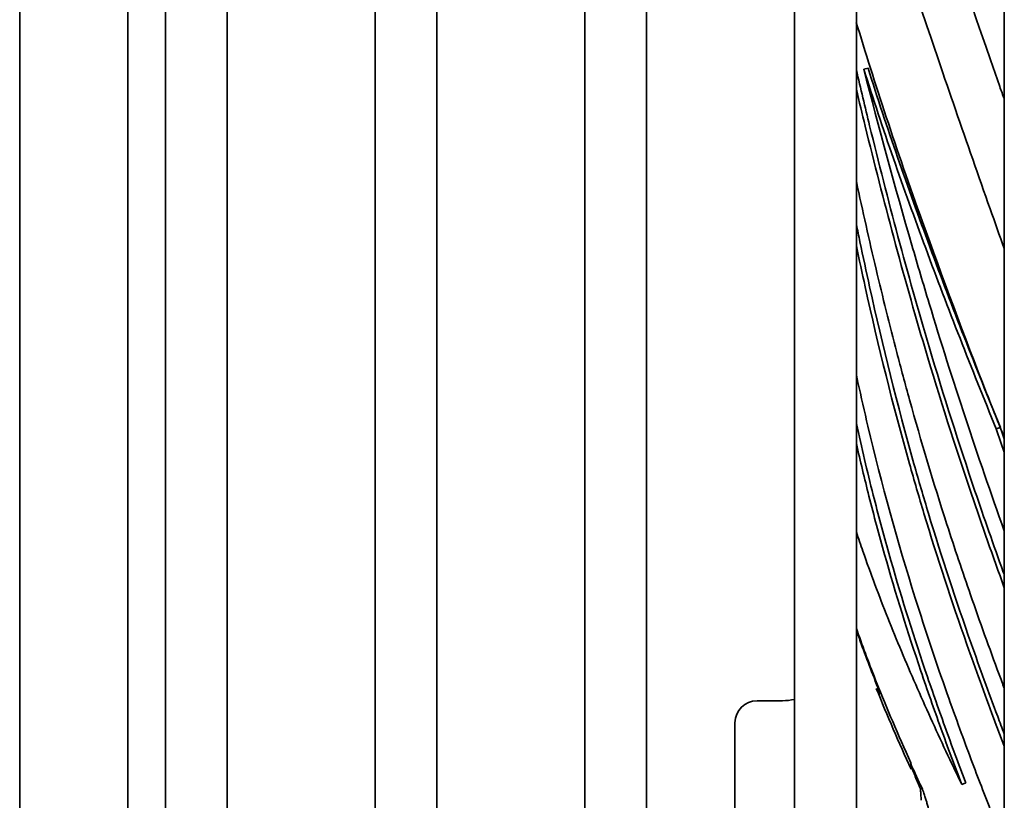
# Model space of a CAD drawing. Extents: x 1965 to 12366, y 538 to 8452.
# Tile 13 of 33: x 8796 to 8841, y 2788 to 2824. Entities that reach past the tile are written whole.
import ezdxf

# ---------------------------------------------------------------- set-up
doc = ezdxf.new("R2010")
doc.units = 0
doc.header["$LTSCALE"] = 2
doc.layers.add('Visible', color=7, linetype='CONTINUOUS', lineweight=35)

msp = doc.modelspace()

# ---------------------------------------------------------------- linework, layer by layer
at = {"layer": 'Visible'}
for p, q in [((8802.544, 2916.542), (8802.544, 2754.617)), ((8805.344, 2754.617), (8805.344, 2916.542)), ((8812.044, 2916.542), (8812.044, 2754.617)), ((8814.844, 2754.617), (8814.844, 2916.542)), ((8821.544, 2916.542), (8821.544, 2754.617)), ((8824.344, 2754.617), (8824.344, 2916.542)), ((8831.044, 2916.542), (8831.044, 2754.617)), ((8833.844, 2754.617), (8833.844, 2916.542)), ((8840.544, 2916.542), (8840.544, 2754.617)), ((8795.944, 2751.81), (8795.944, 2914.518)), ((8800.844, 2802.315), (8800.844, 2832.827)), ((8834.374, 2821.33), (8834.182, 2821.282)), ((8840.36, 2805.057), (8840.181, 2804.996)), ((8800.844, 2789.41), (8800.844, 2802.315)), ((8830.49, 2792.688), (8829.344, 2792.688)), ((8830.5, 2792.688), (8830.5, 2792.688)), ((8828.344, 2791.688), (8828.344, 2778.558)), ((8836.338, 2789.816), (8836.339, 2789.816)), ((8800.844, 2776.175), (8800.844, 2789.41)), ((8836.347, 2789.807), (8836.348, 2789.807)), ((8838.798, 2788.966), (8838.615, 2788.891))]:
    msp.add_line(p, q, dxfattribs=at)
msp.add_arc((8829.344, 2791.688), 1, 90, 180, dxfattribs=at)
msp.add_ellipse((8835.652, 2787.256), major_axis=(1.141, -6.095), ratio=0.156919, start_param=2.768078, end_param=2.920292, dxfattribs=at)
for points, knots in [([(8834.411, 2839.06), (8836.073, 2833.215), (8838.054, 2826.991), (8840.407, 2820.307), (8840.476, 2820.113), (8840.544, 2819.919)], [0, 0, 0, 0, 2.231928, 2.231928, 2.298362, 2.298362, 2.298362, 2.298362]), ([(8833.844, 2834.172), (8833.951, 2833.713), (8834.063, 2833.251), (8834.93, 2829.78), (8835.82, 2826.877), (8837.777, 2821.039), (8838.858, 2817.921), (8840.117, 2814.354), (8840.331, 2813.753), (8840.546, 2813.156)], [2.096903, 2.096903, 2.096903, 2.096903, 2.20826, 2.20826, 2.933756, 2.933756, 3.570816, 3.570816, 3.701104, 3.701104, 3.701104, 3.701104]), ([(8840.544, 2804.598), (8840.274, 2805.269), (8840.006, 2805.943), (8838.751, 2809.153), (8837.694, 2811.997), (8835.653, 2817.653), (8834.654, 2820.733), (8833.84, 2823.404)], [-4.524705, -4.524705, -4.524705, -4.524705, -4.404724, -4.404724, -3.953258, -3.953258, -3.328804, -3.328804, -3.328804, -3.328804]), ([(8833.844, 2821.254), (8834.039, 2820.411), (8834.24, 2819.567), (8835.256, 2815.397), (8836.16, 2812.01), (8837.797, 2806.497), (8838.49, 2804.327), (8839.633, 2800.953), (8840.061, 2799.733), (8840.514, 2798.471), (8840.529, 2798.428), (8840.544, 2798.386)], [0.787268, 0.787268, 0.787268, 0.787268, 1.045521, 1.045521, 2.066279, 2.066279, 2.749323, 2.749323, 3.14095, 3.14095, 3.154585, 3.154585, 3.154585, 3.154585]), ([(8834.182, 2821.282), (8834.604, 2819.938), (8835.054, 2818.591), (8835.99, 2815.896), (8836.484, 2814.527), (8837.487, 2811.821), (8838.006, 2810.46), (8839.072, 2807.732), (8839.62, 2806.364), (8840.181, 2804.996)], [0.000001, 0.000001, 0.000001, 0.000001, 0.479492, 0.479492, 0.956599, 0.956599, 1.436617, 1.436617, 1.916504, 1.916504, 1.916504, 1.916504]), ([(8840.544, 2800.372), (8839.323, 2803.801), (8838.201, 2807.176), (8836.875, 2811.553), (8836.615, 2812.431), (8835.595, 2815.945), (8834.862, 2818.628), (8834.182, 2821.282)], [8.488057, 8.488057, 8.488057, 8.488057, 9.591148, 9.591148, 9.867413, 9.867413, 10.696265, 10.696265, 10.696265, 10.696265]), ([(8834.374, 2821.33), (8834.796, 2819.987), (8835.245, 2818.642), (8836.181, 2815.95), (8836.674, 2814.583), (8837.676, 2811.879), (8838.195, 2810.519), (8839.26, 2807.794), (8839.807, 2806.428), (8840.368, 2805.06)], [0.000001, 0.000001, 0.000001, 0.000001, 0.478856, 0.478856, 0.955238, 0.955238, 1.434607, 1.434607, 1.913908, 1.913908, 1.913908, 1.913908]), ([(8833.844, 2820.378), (8833.976, 2819.819), (8834.11, 2819.259), (8835.061, 2815.359), (8835.97, 2811.955), (8837.619, 2806.403), (8838.32, 2804.209), (8839.535, 2800.631), (8840.033, 2799.216), (8840.543, 2797.805)], [0.873286, 0.873286, 0.873286, 0.873286, 1.044585, 1.044585, 2.070206, 2.070206, 2.761344, 2.761344, 3.210632, 3.210632, 3.210632, 3.210632]), ([(8840.544, 2793.249), (8840.466, 2793.458), (8840.388, 2793.668), (8839.868, 2795.073), (8839.436, 2796.27), (8838.649, 2798.531), (8838.29, 2799.597), (8837.335, 2802.552), (8836.774, 2804.434), (8836.056, 2807.026), (8835.864, 2807.74), (8835.349, 2809.71), (8835.036, 2810.971), (8834.426, 2813.549), (8834.129, 2814.866), (8833.844, 2816.191)], [4.317878, 4.317878, 4.317878, 4.317878, 4.3842, 4.3842, 4.763992, 4.763992, 5.095607, 5.095607, 5.683434, 5.683434, 5.906331, 5.906331, 6.297319, 6.297319, 6.705459, 6.705459, 6.705459, 6.705459]), ([(8833.844, 2814.255), (8833.898, 2813.994), (8833.952, 2813.733), (8834.149, 2812.791), (8834.295, 2812.111), (8835.042, 2808.738), (8835.704, 2806.071), (8836.666, 2802.662), (8836.885, 2801.913), (8837.715, 2799.167), (8838.354, 2797.233), (8839.433, 2794.173), (8839.836, 2793.07), (8840.345, 2791.711), (8840.444, 2791.447), (8840.544, 2791.183)], [0.550382, 0.550382, 0.550382, 0.550382, 0.629457, 0.629457, 0.834845, 0.834845, 1.649874, 1.649874, 1.880365, 1.880365, 2.497421, 2.497421, 2.845772, 2.845772, 2.930297, 2.930297, 2.930297, 2.930297]), ([(8833.844, 2813.277), (8833.974, 2812.662), (8834.106, 2812.046), (8834.839, 2808.736), (8835.5, 2806.071), (8836.462, 2802.659), (8836.681, 2801.907), (8837.514, 2799.146), (8838.156, 2797.202), (8839.243, 2794.119), (8839.649, 2793.007), (8840.222, 2791.477), (8840.383, 2791.053), (8840.544, 2790.63)], [0.645366, 0.645366, 0.645366, 0.645366, 0.831302, 0.831302, 1.647498, 1.647498, 1.879054, 1.879054, 2.500518, 2.500518, 2.852069, 2.852069, 2.988111, 2.988111, 2.988111, 2.988111]), ([(8840.544, 2786.152), (8840.351, 2786.636), (8840.16, 2787.121), (8839.657, 2788.408), (8839.35, 2789.211), (8838.874, 2790.477), (8838.703, 2790.94), (8838.339, 2791.936), (8838.147, 2792.469), (8837.453, 2794.433), (8836.971, 2795.868), (8835.702, 2799.909), (8834.994, 2802.479), (8834.211, 2805.778), (8834.06, 2806.44), (8833.891, 2807.211), (8833.868, 2807.319), (8833.844, 2807.427)], [0.617261, 0.617261, 0.617261, 0.617261, 0.775361, 0.775361, 1.036773, 1.036773, 1.186952, 1.186952, 1.358974, 1.358974, 1.819345, 1.819345, 2.635573, 2.635573, 2.839942, 2.839942, 2.873238, 2.873238, 2.873238, 2.873238]), ([(8833.844, 2805.24), (8834.083, 2804.146), (8834.334, 2803.08), (8834.83, 2801.118), (8835.066, 2800.24), (8835.816, 2797.586), (8836.364, 2795.837), (8837.245, 2793.229), (8837.547, 2792.37), (8838.162, 2790.662), (8838.477, 2789.812), (8838.798, 2788.966)], [0.497113, 0.497113, 0.497113, 0.497113, 0.8367, 0.8367, 1.11491, 1.11491, 1.67992, 1.67992, 1.960386, 1.960386, 2.238797, 2.238797, 2.238797, 2.238797]), ([(8833.844, 2804.328), (8834.025, 2803.532), (8834.214, 2802.747), (8834.639, 2801.068), (8834.875, 2800.187), (8835.627, 2797.528), (8836.176, 2795.777), (8837.059, 2793.165), (8837.36, 2792.303), (8837.978, 2790.591), (8838.293, 2789.739), (8838.615, 2788.891)], [0.588356, 0.588356, 0.588356, 0.588356, 0.837889, 0.837889, 1.117006, 1.117006, 1.682656, 1.682656, 1.963657, 1.963657, 2.242677, 2.242677, 2.242677, 2.242677]), ([(8838.615, 2788.891), (8838.132, 2789.897), (8837.659, 2790.907), (8836.748, 2792.913), (8836.307, 2793.919), (8835.465, 2795.93), (8835.064, 2796.937), (8834.498, 2798.447), (8834.316, 2798.951), (8834.04, 2799.746), (8833.941, 2800.036), (8833.844, 2800.326)], [0.000001, 0.000001, 0.000001, 0.000001, 0.361831, 0.361831, 0.725284, 0.725284, 1.088828, 1.088828, 1.270657, 1.270657, 1.375468, 1.375468, 1.375468, 1.375468]), ([(8836.311, 2789.879), (8835.732, 2791.159), (8835.223, 2792.35), (8834.762, 2793.506), (8834.742, 2793.557), (8834.722, 2793.607), (8834.703, 2793.657), (8834.392, 2794.442), (8834.105, 2795.211), (8833.844, 2795.953)], [0.0007142, 0.0007142, 0.0007142, 0.0007142, 0.5, 0.5, 0.5, 0.521738, 0.521738, 0.521738, 0.8616458, 0.8616458, 0.8616458, 0.8616458]), ([(8833.844, 2795.881), (8833.916, 2795.677), (8833.989, 2795.472), (8834.334, 2794.523), (8834.622, 2793.777), (8834.929, 2793.019), (8834.934, 2793.008), (8834.938, 2792.996)], [0.1615951, 0.1615951, 0.1615951, 0.1615951, 0.2352486, 0.2352486, 0.5032737, 0.5032737, 0.5074292, 0.5074292, 0.5074292, 0.5074292]), ([(8836.311, 2789.879), (8836.306, 2789.879), (8836.307, 2789.865), (8836.309, 2789.839), (8836.31, 2789.825), (8836.304, 2789.807)], [-0.01885073, -0.01885073, -0.01885073, -0.01885073, -0.01071518, -0.01071518, -0.0026724, -0.0026724, -0.0026724, -0.0026724]), ([(8836.311, 2789.879), (8836.317, 2789.854), (8836.319, 2789.843), (8836.321, 2789.82), (8836.322, 2789.808), (8836.305, 2789.806)], [-0.01813753, -0.01813753, -0.01813753, -0.01813753, -0.01007467, -0.01007467, -0.00194253, -0.00194253, -0.00194253, -0.00194253]), ([(8836.82, 2788.719), (8836.737, 2788.897), (8836.653, 2789.078), (8836.484, 2789.443), (8836.4, 2789.627), (8836.304, 2789.806)], [0.0020268, 0.0020268, 0.0020268, 0.0020268, 0.0683367, 0.0683367, 0.1355379, 0.1355379, 0.1355379, 0.1355379]), ([(8836.304, 2789.806), (8836.361, 2789.615), (8836.438, 2789.432), (8836.592, 2789.063), (8836.669, 2788.878), (8836.746, 2788.693)], [0.0030965, 0.0030965, 0.0030965, 0.0030965, 0.0694292, 0.0694292, 0.1362368, 0.1362368, 0.1362368, 0.1362368]), ([(8836.82, 2788.719), (8836.817, 2788.718), (8836.812, 2788.716), (8836.804, 2788.714), (8836.795, 2788.711), (8836.782, 2788.706), (8836.772, 2788.702), (8836.762, 2788.699), (8836.754, 2788.695), (8836.746, 2788.693)], [0.015821, 0.015821, 0.015821, 0.015821, 0.3333333, 0.3333333, 0.3333333, 0.6666667, 0.6666667, 0.6666667, 1, 1, 1, 1]), ([(8836.786, 2788.177), (8836.779, 2788.263), (8836.773, 2788.349), (8836.761, 2788.506), (8836.756, 2788.573), (8836.749, 2788.659), (8836.748, 2788.672), (8836.747, 2788.686), (8836.747, 2788.687), (8836.746, 2788.693)], [-0.1220868, -0.1220868, -0.1220868, -0.1220868, -0.0586856, -0.0586856, -0.0084027, -0.0084027, 0, 0, 0.0012144, 0.0012144, 0.0012144, 0.0012144]), ([(8836.859, 2788.622), (8836.859, 2788.622), (8836.858, 2788.622), (8836.857, 2788.624), (8836.857, 2788.625), (8836.853, 2788.631), (8836.848, 2788.641), (8836.837, 2788.664), (8836.831, 2788.677), (8836.82, 2788.719)], [-0.01362453, -0.01362453, -0.01362453, -0.01362453, -0.01268387, -0.01268387, -0.01132008, -0.01132008, -0.00571645, -0.00571645, -0.00053693, -0.00053693, -0.00053693, -0.00053693]), ([(8837.055, 2775.094), (8837.066, 2775.101), (8837.1, 2775.072), (8837.133, 2775.077), (8837.176, 2775.072), (8837.221, 2775.074), (8837.273, 2775.08), (8837.329, 2775.094), (8837.391, 2775.118), (8837.46, 2775.159), (8837.536, 2775.224), (8837.618, 2775.323), (8837.706, 2775.472), (8837.797, 2775.69), (8837.884, 2776.001), (8837.963, 2776.418), (8838.029, 2776.943), (8838.078, 2777.58), (8838.112, 2778.324), (8838.121, 2779.218), (8838.101, 2780.18), (8838.058, 2781.072), (8838.004, 2781.874), (8837.943, 2782.612), (8837.878, 2783.292), (8837.805, 2783.931), (8837.729, 2784.516), (8837.65, 2785.048), (8837.573, 2785.523), (8837.499, 2785.946), (8837.429, 2786.319), (8837.364, 2786.651), (8837.302, 2786.946), (8837.245, 2787.21), (8837.19, 2787.449), (8837.139, 2787.664), (8837.089, 2787.863), (8837.043, 2788.041), (8836.992, 2788.22), (8836.944, 2788.394), (8836.884, 2788.54), (8836.859, 2788.622)], [0.0003995, 0.0003995, 0.0003995, 0.0003995, 0.025641, 0.0512821, 0.0769231, 0.1025641, 0.1282051, 0.1538462, 0.1794872, 0.2051282, 0.2307692, 0.2564103, 0.2820513, 0.3076923, 0.3333333, 0.3589744, 0.3846154, 0.4102564, 0.4358974, 0.4615385, 0.4871795, 0.5128205, 0.5384615, 0.5641026, 0.5897436, 0.6153846, 0.6410256, 0.6666667, 0.6923077, 0.7179487, 0.7435897, 0.7692308, 0.7948718, 0.8205128, 0.8461538, 0.8717949, 0.8974359, 0.9230769, 0.9487179, 0.974359, 0.999748, 0.999748, 0.999748, 0.999748])]:
    msp.add_open_spline(points, degree=3, knots=knots, dxfattribs=at)
for points in [[(8840.181, 2804.996), (8840.301, 2804.643), (8840.422, 2804.29), (8840.544, 2803.938)], [(8840.422, 2804.903), (8840.463, 2804.783), (8840.503, 2804.664), (8840.544, 2804.545)], [(8834.938, 2792.996), (8834.857, 2793.186), (8834.777, 2793.375), (8834.696, 2793.562)], [(8836.325, 2789.584), (8835.771, 2790.793), (8835.239, 2792.011), (8834.748, 2793.242)], [(8830.5, 2792.688), (8830.676, 2792.688), (8830.859, 2792.708), (8831.044, 2792.749)], [(8836.304, 2789.806), (8836.31, 2789.808), (8836.316, 2789.81), (8836.322, 2789.812)], [(8836.304, 2789.806), (8836.31, 2789.806), (8836.317, 2789.806), (8836.323, 2789.806)], [(8836.305, 2789.803), (8836.305, 2789.804), (8836.304, 2789.805), (8836.304, 2789.806)], [(8836.325, 2789.584), (8836.314, 2789.637), (8836.311, 2789.691), (8836.308, 2789.745)]]:
    msp.add_open_spline(points, degree=3, dxfattribs=at)

doc.saveas('drawing.dxf')
